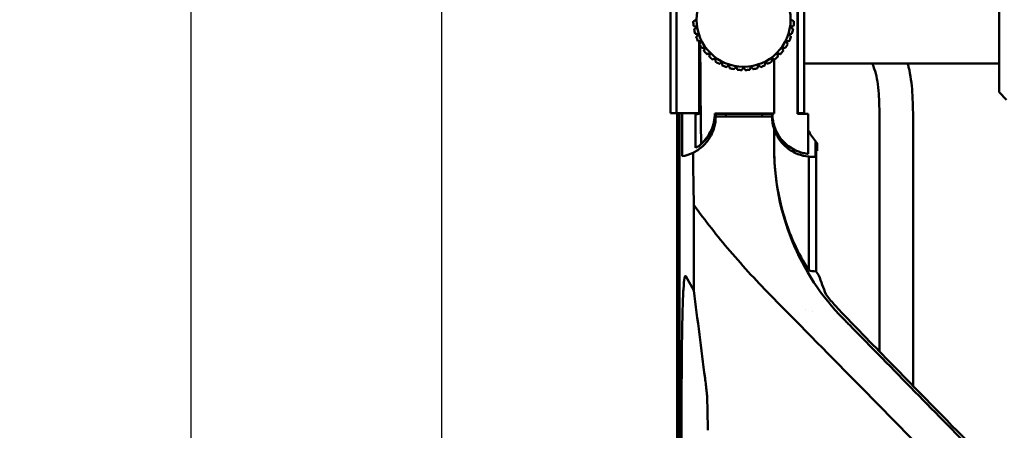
# Model space of a CAD drawing. Header units: millimetres. Extents: x 0 to 2100, y 0 to 1485.
# Tile 34 of 256: x 513 to 660, y 988 to 1049. Entities that reach past the tile are written whole.
import ezdxf

# ---------------------------------------------------------------- set-up
doc = ezdxf.new("R2010")
doc.units = ezdxf.units.MM
doc.header["$LTSCALE"] = 5
doc.layers.add('Bemaßung (ISO)', color=7, linetype='Continuous', lineweight=25)
doc.layers.add('Sichtbar (ISO)', color=7, linetype='Continuous', lineweight=50)
doc.styles.add('Notiztext (DIN)', font='isocpeur.ttf')
doc.dimstyles.new('Standard (DIN)', dxfattribs={"dimscale": 5, "dimtxt": 3.5, "dimasz": 2.5, "dimexe": 2, "dimexo": 0.5, "dimgap": 0.5, "dimtad": 1, "dimrnd": 1e-08, "dimtxsty": 'Notiztext (DIN)', "dimcen": 0.09, "dimdle": 10, "dimclrd": 256, "dimclre": 256, "dimclrt": 256, "dimadec": 0, "dimazin": 0, "dimtfac": 1, "dimtmove": 0, "dimatfit": 3, "dimfxl": 1, "dimtolj": 1, "dimtzin": 0, "dimlwd": -1, "dimlwe": -1, "dimarcsym": 0})

# ---------------------------------------------------------------- blocks, each defined once
blk = doc.blocks.new('*D13')
at = {"layer": 'Bemaßung (ISO)', "transparency": 16777216}
for p, q in [((623.37, 1114.36), (565.87, 1114.36)), ((575.87, 1101.86), (575.87, 656.86)), ((623.37, 644.36), (565.87, 644.36))]:
    blk.add_line(p, q, dxfattribs=at)
for points in [[(573.78, 1101.86), (577.95, 1101.86), (575.87, 1114.36)], [(573.78, 656.86), (577.95, 656.86), (575.87, 644.36)]]:
    blk.add_solid(points, dxfattribs=at)
at = {"layer": 'Defpoints', "color": 0, "transparency": 16777216}
for p in [(625.87, 1114.36), (575.87, 644.36), (625.87, 644.36)]:
    blk.add_point(p, dxfattribs=at)
at = {"layer": 'Bemaßung (ISO)', "transparency": 16777216, "insert": (552.37, 854.86), "char_height": 17.5, "attachment_point": 1, "rotation": 90, "style": 'Notiztext (DIN)'}
blk.add_mtext('\\A1;(470)', dxfattribs=at)
blk = doc.blocks.new('*D19')
at = {"layer": 'Bemaßung (ISO)', "transparency": 16777216}
for p, q in [((610.88, 1129.36), (528.58, 1129.36)), ((538.58, 641.86), (538.58, 1116.86)), ((610.88, 629.36), (528.58, 629.36))]:
    blk.add_line(p, q, dxfattribs=at)
for points in [[(536.5, 1116.86), (540.67, 1116.86), (538.58, 1129.36)], [(536.5, 641.86), (540.67, 641.86), (538.58, 629.36)]]:
    blk.add_solid(points, dxfattribs=at)
at = {"layer": 'Defpoints', "color": 0, "transparency": 16777216}
for p in [(538.58, 1129.36), (613.38, 1129.36), (613.38, 629.36)]:
    blk.add_point(p, dxfattribs=at)
at = {"layer": 'Bemaßung (ISO)', "transparency": 16777216, "insert": (515.08, 855.73), "char_height": 17.5, "attachment_point": 1, "rotation": 90, "style": 'Notiztext (DIN)'}
blk.add_mtext('\\A1;(500)', dxfattribs=at)

msp = doc.modelspace()

# ---------------------------------------------------------------- linework, layer by layer
at = {"layer": 'Sichtbar (ISO)'}
for p, q in [((609.9657, 1063.2597), (609.9657, 1035.4597)), ((610.8657, 1035.4597), (610.8657, 1063.2597)), ((628.9151, 1063.3588), (628.9151, 1035.3606)), ((628.9257, 1035.4597), (628.9257, 1063.2597)), ((629.8657, 1063.2597), (629.8657, 1035.4597)), ((658.9136, 1052.9978), (658.9136, 1038.5794)), ((614.2303, 1035.3606), (614.2303, 1046.1712)), ((625.4249, 1037.6597), (625.4249, 1043.4642)), ((658.9136, 1042.8597), (629.8657, 1042.8597)), ((658.9136, 1038.5794), (660.0391, 1037.4539)), ((609.9657, 1035.4597), (610.2657, 1035.4597)), ((610.2657, 1035.4597), (610.8657, 1035.4597)), ((614.2303, 1035.4597), (610.8657, 1035.4597)), ((610.9658, 1035.4597), (610.9658, 879.4597)), ((610.9658, 879.4597), (610.9658, 1035.4597)), ((611.0531, 1035.4597), (611.0531, 879.547)), ((611.2532, 879.7471), (611.2532, 1035.4597)), ((611.3057, 723.2597), (611.3057, 1035.4597)), ((611.7073, 1029.0422), (611.7073, 1035.4597)), ((613.701, 1035.2724), (614.2303, 1035.3606)), ((613.701, 1035.2724), (613.701, 1030.3157)), ((619.8657, 1035.3606), (616.6149, 1035.3606)), ((616.6149, 1035.3606), (616.6157, 1035.3597)), ((616.7157, 1034.9597), (616.7157, 1035.3606)), ((618.2157, 1034.9597), (618.2157, 1035.3606)), ((619.8657, 1035.3606), (619.8745, 1035.3597)), ((619.8745, 1035.3597), (621.857, 1035.3597)), ((621.8657, 1035.3606), (621.857, 1035.3597)), ((625.1166, 1035.3606), (621.8657, 1035.3606)), ((623.6157, 1035.3606), (623.6157, 1034.9597)), ((625.1157, 1035.3606), (625.1157, 1034.9597)), ((625.1166, 1035.3606), (625.1157, 1035.3597)), ((625.4249, 1035.3902), (625.1487, 1035.3926)), ((625.4249, 1035.3966), (625.4249, 1035.3902)), ((628.9257, 1035.4597), (628.9151, 1035.4597)), ((628.9151, 1035.3606), (630.5045, 1035.347)), ((628.9257, 1035.4597), (629.8657, 1035.4597)), ((630.5045, 1029.4036), (630.5045, 1035.347)), ((625.4249, 1033.0585), (625.4249, 1030.0488)), ((641.1157, 1032.5085), (641.1157, 999.989)), ((646.1157, 994.8699), (646.1157, 1032.5085)), ((631.5646, 1031.2883), (631.5646, 1028.9765)), ((631.8265, 1031.0011), (631.8265, 1029.8597)), ((631.6563, 1029.8597), (631.6563, 1011.909)), ((631.6563, 1029.8597), (631.8265, 1029.8597)), ((630.5564, 1028.9858), (630.5564, 1012.044)), ((613.4488, 1021.8095), (613.4488, 1009.0418)), ((612.2679, 1011.1772), (613.4488, 1009.0418)), ((630.1357, 1006.2728), (630.1357, 1006.2729)), ((631.1357, 1005.9167), (631.1357, 1005.9167)), ((611.639, 764.7684), (611.639, 993.951))]:
    msp.add_line(p, q, dxfattribs=at)
msp.add_circle((620.8657, 1049.3597), 7, dxfattribs=at)
for centre, radius, start, end in [((620.8657, 1049.3597), 7.5, 181.910213, 187.089787), ((620.8657, 1049.3597), 7.5, 352.910213, 358.089787), ((620.8657, 1049.3597), 7.5, 190.910213, 196.089787), ((620.8657, 1049.3597), 7.5, 343.910213, 349.089787), ((620.8657, 1049.3597), 7.5, 199.910213, 205.089787), ((620.8657, 1049.3597), 7.5, 208.910213, 214.089787), ((620.8657, 1049.3597), 7.5, 325.910213, 331.089787), ((620.8657, 1049.3597), 7.5, 334.910213, 340.089787), ((620.8657, 1049.3597), 7.5, 217.910213, 223.089787), ((620.8657, 1049.3597), 7.5, 316.910213, 322.089787), ((620.8657, 1049.3597), 7.5, 226.910213, 232.089787), ((620.8657, 1049.3597), 7.5, 235.910213, 241.089787), ((620.8657, 1049.3597), 7.5, 298.910213, 304.089787), ((620.8657, 1049.3597), 7.5, 307.910213, 313.089787), ((620.8657, 1049.3597), 7.5, 244.910213, 250.089787), ((620.8657, 1049.3597), 7.5, 253.910213, 259.089787), ((620.8657, 1049.3597), 7.5, 262.910213, 268.089787), ((620.8657, 1049.3597), 7.5, 271.910213, 277.089787), ((620.8657, 1049.3597), 7.5, 280.910213, 286.089787), ((620.8657, 1049.3597), 7.5, 289.910213, 295.089787), ((610.6157, 1035.3597), 6, 306.981451, 0), ((631.1157, 1035.3597), 6, 180, 249.533455), ((636.8657, 1035.8597), 7, 180.102435, 184.156486), ((636.8657, 1035.8597), 7, 204.666529, 220.772623), ((610.7157, 1034.9597), 6, 279.512634, 295.902836), ((660.451, 1031.8473), 35.0239, 214.699911, 215.886243)]:
    msp.add_arc(centre, radius, start, end, dxfattribs=at)
for centre, major_axis, ratio, start_param, end_param in [((617.2956, 1047.2988), (-0.064, 57.9962), 0.04976815, 1.5903497, 1.59477537), ((617.2956, 1047.2988), (-0.064, 57.9962), 0.04976815, 1.60110779, 1.73772005), ((625.4242, 1044.8639), (0.0001, -61.4097), 0.00001193, 1.41601285, 1.45321096), ((541.5667, 1036.2419), (237.1212, -0.3965), 0.00317889, 5.03424639, 5.07386612), ((552.8654, 1034.9596), (224.9513, 0), 0.00001, 1.24437925, 1.28354803), ((609.4852, 1035.3597), (6.7893, 0), 0.98603832, 5.48518793, 5.55334617), ((636.8659, 1035.8597), (-7.0003, 0), 0.99996285, 0.71161651, 0.76714244), ((615.1263, 1047.8122), (0.0379, -57.5526), 0.03300357, 5.03503341, 5.18115755), ((611.5404, 1035.3597), (-5.553, 0), 0.98603832, 1.97043846, 2.07540728), ((631.1156, 1034.9422), (5.9909, -0.0654), 0.99853579, 4.62981348, 4.7983029), ((660.4249, 1072.5401), (-31.0772, -60.0591), 0.26806667, 0.07035612, 0.12795833), ((660.4249, 991.7626), (31.0775, -60.0622), 0.26804367, 4.24622395, 4.29495744)]:
    msp.add_ellipse(centre, major_axis=major_axis, ratio=ratio, start_param=start_param, end_param=end_param, dxfattribs=at)
for points, weights in [([(613.3699, 1049.1097), (613.5929, 1049.2384), (613.8029, 1049.3597)], [1.07777355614, 1.06956515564, 1.0601680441]), ([(627.9286, 1049.3597), (628.1386, 1049.2384), (628.3616, 1049.1097)], [1.06016804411, 1.06956515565, 1.07777355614]), ([(613.8899, 1048.2548), (613.6635, 1048.3417), (613.4231, 1048.434)], [1.06016804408, 1.06956515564, 1.07777355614]), ([(613.5013, 1047.9402), (613.7014, 1048.1022), (613.8899, 1048.2548)], [1.07777355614, 1.06956515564, 1.06016804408]), ([(614.1486, 1047.1772), (613.9114, 1047.2276), (613.6595, 1047.2811)], [1.06016804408, 1.06956515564, 1.07777355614]), ([(613.814, 1046.8056), (613.9863, 1046.9969), (614.1486, 1047.1772)], [1.07777355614, 1.06956515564, 1.06016804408]), ([(628.072, 1047.2811), (627.8201, 1047.2276), (627.5829, 1047.1772)], [1.07777355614, 1.06956515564, 1.06016804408]), ([(627.5829, 1047.1772), (627.7452, 1046.9969), (627.9175, 1046.8056)], [1.06016804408, 1.06956515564, 1.07777355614]), ([(628.3084, 1048.434), (628.068, 1048.3417), (627.8416, 1048.2548)], [1.07777355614, 1.06956515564, 1.06016804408]), ([(627.8416, 1048.2548), (628.0301, 1048.1022), (628.2302, 1047.9402)], [1.06016804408, 1.06956515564, 1.07777355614]), ([(614.5727, 1046.1532), (614.3306, 1046.1659), (614.0734, 1046.1794)], [1.06016804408, 1.06956515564, 1.07777355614]), ([(614.3004, 1045.7339), (614.4407, 1045.9499), (614.5727, 1046.1532)], [1.07777355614, 1.06956515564, 1.06016804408]), ([(627.6581, 1046.1794), (627.4009, 1046.1659), (627.1588, 1046.1532)], [1.07777355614, 1.06956515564, 1.06016804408]), ([(627.1588, 1046.1532), (627.2908, 1045.9499), (627.4311, 1045.7339)], [1.06016804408, 1.06956515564, 1.07777355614]), ([(615.1518, 1045.2083), (614.9106, 1045.1829), (614.6545, 1045.156)], [1.06016804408, 1.06956515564, 1.07777355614]), ([(614.9484, 1044.7515), (615.0532, 1044.9867), (615.1518, 1045.2083)], [1.07777355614, 1.06956515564, 1.06016804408]), ([(615.8716, 1044.3655), (615.6374, 1044.3028), (615.3886, 1044.2361)], [1.06016804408, 1.06956515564, 1.07777355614]), ([(615.7422, 1043.8826), (615.8088, 1044.1313), (615.8716, 1044.3655)], [1.07777355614, 1.06956515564, 1.06016804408]), ([(625.8599, 1044.3655), (625.9227, 1044.1313), (625.9893, 1043.8826)], [1.06016804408, 1.06956515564, 1.07777355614]), ([(626.3429, 1044.2361), (626.0941, 1044.3028), (625.8599, 1044.3655)], [1.07777355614, 1.06956515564, 1.06016804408]), ([(626.5797, 1045.2083), (626.6783, 1044.9867), (626.7831, 1044.7515)], [1.06016804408, 1.06956515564, 1.07777355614]), ([(627.077, 1045.156), (626.8209, 1045.1829), (626.5797, 1045.2083)], [1.07777355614, 1.06956515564, 1.06016804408]), ([(616.7143, 1043.6457), (616.4928, 1043.5471), (616.2576, 1043.4424)], [1.06016804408, 1.06956515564, 1.07777355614]), ([(616.6621, 1043.1485), (616.689, 1043.4046), (616.7143, 1043.6457)], [1.07777355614, 1.06956515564, 1.06016804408]), ([(617.6593, 1043.0667), (617.4559, 1042.9346), (617.24, 1042.7943)], [1.06016804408, 1.06956515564, 1.07777355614]), ([(617.6855, 1042.5673), (617.672, 1042.8245), (617.6593, 1043.0667)], [1.07777355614, 1.06956515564, 1.06016804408]), ([(618.6832, 1042.6425), (618.503, 1042.4803), (618.3116, 1042.308)], [1.06016804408, 1.06956515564, 1.07777355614]), ([(618.7872, 1042.1535), (618.7336, 1042.4053), (618.6832, 1042.6425)], [1.07777355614, 1.06956515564, 1.06016804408]), ([(623.0483, 1042.6425), (622.9979, 1042.4053), (622.9443, 1042.1535)], [1.06016804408, 1.06956515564, 1.07777355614]), ([(623.4199, 1042.308), (623.2285, 1042.4803), (623.0483, 1042.6425)], [1.07777355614, 1.06956515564, 1.06016804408]), ([(624.0722, 1043.0667), (624.0595, 1042.8245), (624.046, 1042.5673)], [1.06016804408, 1.06956515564, 1.07777355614]), ([(624.4915, 1042.7943), (624.2756, 1042.9346), (624.0722, 1043.0667)], [1.07777355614, 1.06956515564, 1.06016804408]), ([(625.0172, 1043.6457), (625.0425, 1043.4046), (625.0694, 1043.1485)], [1.06016804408, 1.06956515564, 1.07777355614]), ([(625.4739, 1043.4424), (625.2387, 1043.5471), (625.0172, 1043.6457)], [1.07777355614, 1.06956515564, 1.06016804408]), ([(619.7609, 1042.3838), (619.6083, 1042.1954), (619.4462, 1041.9952)], [1.06016804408, 1.06956515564, 1.07777355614]), ([(619.9401, 1041.917), (619.8478, 1042.1574), (619.7609, 1042.3838)], [1.07777355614, 1.06956515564, 1.06016804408]), ([(620.8657, 1042.2969), (620.7445, 1042.0869), (620.6157, 1041.8638)], [1.06016804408, 1.06956515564, 1.07777355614]), ([(621.1157, 1041.8638), (620.987, 1042.0869), (620.8657, 1042.2969)], [1.07777355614, 1.06956515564, 1.06016804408]), ([(621.9706, 1042.3838), (621.8837, 1042.1574), (621.7914, 1041.917)], [1.06016804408, 1.06956515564, 1.07777355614]), ([(622.2853, 1041.9952), (622.1232, 1042.1954), (621.9706, 1042.3838)], [1.07777355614, 1.06956515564, 1.06016804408])]:
    msp.add_rational_spline(points, weights, degree=2, dxfattribs=at)
for points, knots in [([(640.0371, 1042.8597), (640.0491, 1042.8302), (640.2494, 1042.3324), (640.5826, 1041.3086), (640.8812, 1039.6671), (641.0218, 1038.0358), (641.0816, 1036.5219), (641.1125, 1034.7286), (641.1146, 1033.4107), (641.1157, 1032.5085)], [0.833718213, 0.833718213, 0.833718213, 0.833718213, 0.835231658, 0.859273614, 0.884853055, 0.9145683, 0.93721924, 0.957024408, 1, 1, 1, 1]), ([(646.1157, 1032.5085), (646.1157, 1033.8437), (646.1157, 1035.8683), (645.9801, 1039.1454), (645.7144, 1041.2725), (645.354, 1042.6757), (645.3034, 1042.8597)], [0, 0, 0, 0, 0.078589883, 0.119126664, 0.19311963, 0.204343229, 0.204343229, 0.204343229, 0.204343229]), ([(614.5451, 1030.8961), (614.5276, 1032.0068), (614.5117, 1033.1269), (614.4833, 1035.3827), (614.4708, 1036.5182), (614.46, 1037.6596)], [0.000001, 0.000001, 0.000001, 0.000001, 0.34802593, 0.34802593, 0.696050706, 0.696050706, 0.696050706, 0.696050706]), ([(616.5739, 1035.4014), (616.576, 1034.9834), (616.5341, 1034.5678), (616.3618, 1033.7378), (616.2283, 1033.3265), (615.8743, 1032.5381), (615.6538, 1032.1631), (615.145, 1031.4805), (614.8602, 1031.1721), (614.5451, 1030.8961)], [0.000001, 0.000001, 0.000001, 0.000001, 0.128110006, 0.128110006, 0.261625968, 0.261625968, 0.396548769, 0.396548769, 0.526905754, 0.526905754, 0.526905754, 0.526905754]), ([(625.1487, 1035.3926), (625.1485, 1035.3414), (625.1488, 1035.2902), (625.151, 1035.1825), (625.1529, 1035.126), (625.1614, 1034.951), (625.1706, 1034.8329), (625.2158, 1034.4133), (625.2707, 1034.1179), (625.4972, 1033.2554), (625.7268, 1032.7281), (626.3209, 1031.7403), (626.694, 1031.296), (627.6836, 1030.3885), (628.3412, 1029.9971), (629.0178, 1029.7384)], [-0.843670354, -0.843670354, -0.843670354, -0.843670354, -0.828196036, -0.828196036, -0.811104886, -0.811104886, -0.775184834, -0.775184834, -0.682890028, -0.682890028, -0.497610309, -0.497610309, -0.293805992, -0.293805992, -0.000001, -0.000001, -0.000001, -0.000001]), ([(613.3368, 1029.5625), (613.8241, 1029.7991), (614.275, 1030.0996), (615.1119, 1030.8357), (615.488, 1031.2775), (616.1023, 1032.2544), (616.3383, 1032.7861), (616.6406, 1033.8685), (616.7157, 1034.4114), (616.7157, 1034.9597)], [-0.695733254, -0.695733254, -0.695733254, -0.695733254, -0.528249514, -0.528249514, -0.348190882, -0.348190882, -0.168253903, -0.168253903, -0.000001, -0.000001, -0.000001, -0.000001]), ([(625.1157, 1034.9597), (625.1157, 1034.6348), (625.1422, 1034.3114), (625.1941, 1033.9932), (625.246, 1033.6751), (625.3234, 1033.3623), (625.4249, 1033.0585)], [0, 0, 0, 0, 0.5, 0.5, 0.5, 1, 1, 1, 1]), ([(625.4249, 1033.0585), (625.6459, 1032.3969), (625.9692, 1031.8117), (626.6342, 1030.9434), (626.9482, 1030.6217), (627.7896, 1029.9223), (628.3464, 1029.6017), (629.4513, 1029.1668), (630.0033, 1029.0376), (630.5564, 1028.9858)], [0.000001, 0.000001, 0.000001, 0.000001, 0.218981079, 0.218981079, 0.380224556, 0.380224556, 0.627546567, 0.627546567, 0.858149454, 0.858149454, 0.858149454, 0.858149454]), ([(630.5564, 1012.044), (628.9681, 1014.5887), (627.6625, 1017.4442), (626.0781, 1022.9547), (625.6439, 1025.4446), (625.4649, 1028.3983), (625.4476, 1028.7951), (625.4325, 1029.3661), (625.4292, 1029.5399), (625.4257, 1029.8479), (625.4249, 1029.982), (625.4249, 1030.1161)], [-1.9924296, -1.9924296, -1.9924296, -1.9924296, -0.98168127, -0.98168127, -0.21165796, -0.21165796, -0.09239642, -0.09239642, -0.04023214, -0.04023214, -0.00000253, -0.00000253, -0.00000253, -0.00000253]), ([(635.6847, 1004.8988), (632.486, 1008.1551), (629.8629, 1012.0937), (626.3632, 1020.7325), (625.4249, 1025.312), (625.4249, 1030.0488)], [0.00000095, 0.00000095, 0.00000095, 0.00000095, 1.44676652, 1.44676652, 2.81380156, 2.81380156, 2.81380156, 2.81380156]), ([(629.0178, 1029.7384), (629.2593, 1029.6505), (629.504, 1029.579), (630.0002, 1029.4672), (630.2521, 1029.4274), (630.5045, 1029.4036)], [-0.210483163, -0.210483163, -0.210483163, -0.210483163, -0.105956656, -0.105956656, -0.000001, -0.000001, -0.000001, -0.000001]), ([(625.2149, 1008.0084), (623.017, 1010.2381), (620.874, 1012.5568), (616.9569, 1017.1541), (615.1475, 1019.4428), (613.4488, 1021.8095)], [0.00000218, 0.00000218, 0.00000218, 0.00000218, 0.99756679, 0.99756679, 1.91213497, 1.91213497, 1.91213497, 1.91213497]), ([(612.2679, 1011.1772), (612.204, 1011.2928), (612.1394, 1011.2071), (612.0153, 1010.5808), (611.9554, 1010.0519), (611.8997, 1009.2717)], [-1.08130313, -1.08130313, -1.08130313, -1.08130313, -0.53259955, -0.53259955, 0, 0, 0, 0]), ([(611.8996, 1009.2703), (611.8924, 1009.1737), (611.8796, 1008.9289), (611.8457, 1008.1352), (611.8236, 1007.5395), (611.7635, 1005.5455), (611.7324, 1004.1691), (611.6907, 1001.6851), (611.6767, 1000.6241), (611.6581, 998.7491), (611.6519, 997.9468), (611.6449, 996.678), (611.6429, 996.2117), (611.6401, 995.278), (611.6393, 994.8107), (611.639, 994.343)], [-1.9175244, -1.9175244, -1.9175244, -1.9175244, -1.65674033, -1.65674033, -1.35041589, -1.35041589, -0.86456396, -0.86456396, -0.52573874, -0.52573874, -0.28121195, -0.28121195, -0.14038067, -0.14038067, -0.00005948, -0.00005948, -0.00005948, -0.00005948]), ([(625.2149, 1008.0083), (629.5895, 1003.5702), (633.9747, 999.1234), (642.7827, 990.1944), (647.2054, 985.7123), (651.6376, 981.2215)], [-3.97904692, -3.97904692, -3.97904692, -3.97904692, -1.99352679, -1.99352679, -0.00009731, -0.00009731, -0.00009731, -0.00009731]), ([(633.1088, 1008.4978), (633.5117, 1007.9838), (633.9263, 1007.4834), (634.7849, 1006.5014), (635.2293, 1006.0201), (635.6842, 1005.5533)], [0.000003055, 0.000003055, 0.000003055, 0.000003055, 0.214122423, 0.214122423, 0.43213611, 0.43213611, 0.43213611, 0.43213611]), ([(636.6263, 1003.9401), (636.4696, 1004.0997), (636.3127, 1004.2594), (635.9989, 1004.579), (635.8418, 1004.7389), (635.6847, 1004.8988)], [0.000007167, 0.000007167, 0.000007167, 0.000007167, 0.07109154, 0.07109154, 0.142175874, 0.142175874, 0.142175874, 0.142175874]), ([(635.6849, 1005.5528), (639.2308, 1001.9192), (641.2174, 999.8845), (648.2328, 992.7022), (652.5304, 988.3061), (656.4399, 984.3182)], [0.00009634, 0.00009634, 0.00009634, 0.00009634, 1.68046795, 1.68046795, 4.25143672, 4.25143672, 4.25143672, 4.25143672]), ([(656.1665, 984.0492), (652.899, 987.3736), (649.6368, 990.6934), (643.1233, 997.3238), (639.872, 1000.6343), (636.6263, 1003.94)], [0.00018945, 0.00018945, 0.00018945, 0.00018945, 1.47252017, 1.47252017, 2.94490799, 2.94490799, 2.94490799, 2.94490799]), ([(615.4516, 993.0734), (615.451, 993.107), (615.4485, 993.1542), (615.4395, 993.2785), (615.433, 993.3551), (615.408, 993.6223), (615.3846, 993.8434), (615.3255, 994.3704), (615.2891, 994.6786), (615.2094, 995.3318), (615.1652, 995.6831), (615.1209, 996.028)], [0.00000346, 0.00000346, 0.00000346, 0.00000346, 0.041637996, 0.041637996, 0.084194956, 0.084194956, 0.168662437, 0.168662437, 0.264298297, 0.264298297, 0.368230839, 0.368230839, 0.368230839, 0.368230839]), ([(611.639, 993.951), (611.639, 994.0161), (611.639, 994.0819), (611.639, 994.2121), (611.639, 994.2778), (611.639, 994.343)], [0.000001, 0.000001, 0.000001, 0.000001, 0.0195164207, 0.0195164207, 0.0390304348, 0.0390304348, 0.0390304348, 0.0390304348])]:
    msp.add_open_spline(points, degree=3, knots=knots, dxfattribs=at)
for points in [[(616.6149, 1035.3606), (616.6012, 1035.3742), (616.5876, 1035.3878), (616.5739, 1035.4014)], [(625.1166, 1035.3606), (625.1273, 1035.3712), (625.138, 1035.3819), (625.1487, 1035.3926)], [(615.1209, 996.028), (614.5635, 1000.366), (614.0062, 1004.7039), (613.4488, 1009.0418)], [(615.541, 988.2652), (615.5113, 989.8676), (615.4814, 991.4703), (615.4516, 993.0734)]]:
    msp.add_open_spline(points, degree=3, dxfattribs=at)

# ---------------------------------------------------------------- dimensions: what is measured, and where the dimension line sits
at = {"layer": 'Bemaßung (ISO)'}
for base, p1, p2, angle, picture, middle in [((538.5849, 1129.3597), (613.3835, 629.3597), (613.3835, 1129.3597), 270, '*D19', (538.5849, 879.3597)), ((575.8657, 644.3597), (625.8657, 1114.3597), (625.8657, 644.3597), 90, '*D13', (575.8657, 879.3597))]:
    dim = msp.add_linear_dim(base=base, p1=p1, p2=p2, angle=angle, text='(<>)', dimstyle='Standard (DIN)', override={"dimgap": 0.5, "dimdec": 2, "dimtol": 0, "dimlim": 0, "dimtp": 0, "dimtm": 0, "dimtdec": 2, "dimtofl": 0, "dimatfit": 1}, dxfattribs=at)
    dim.commit()
    dim.dimension.update_dxf_attribs({"geometry": picture, "text_midpoint": middle, "dimtype": 160})

doc.saveas('drawing.dxf')
